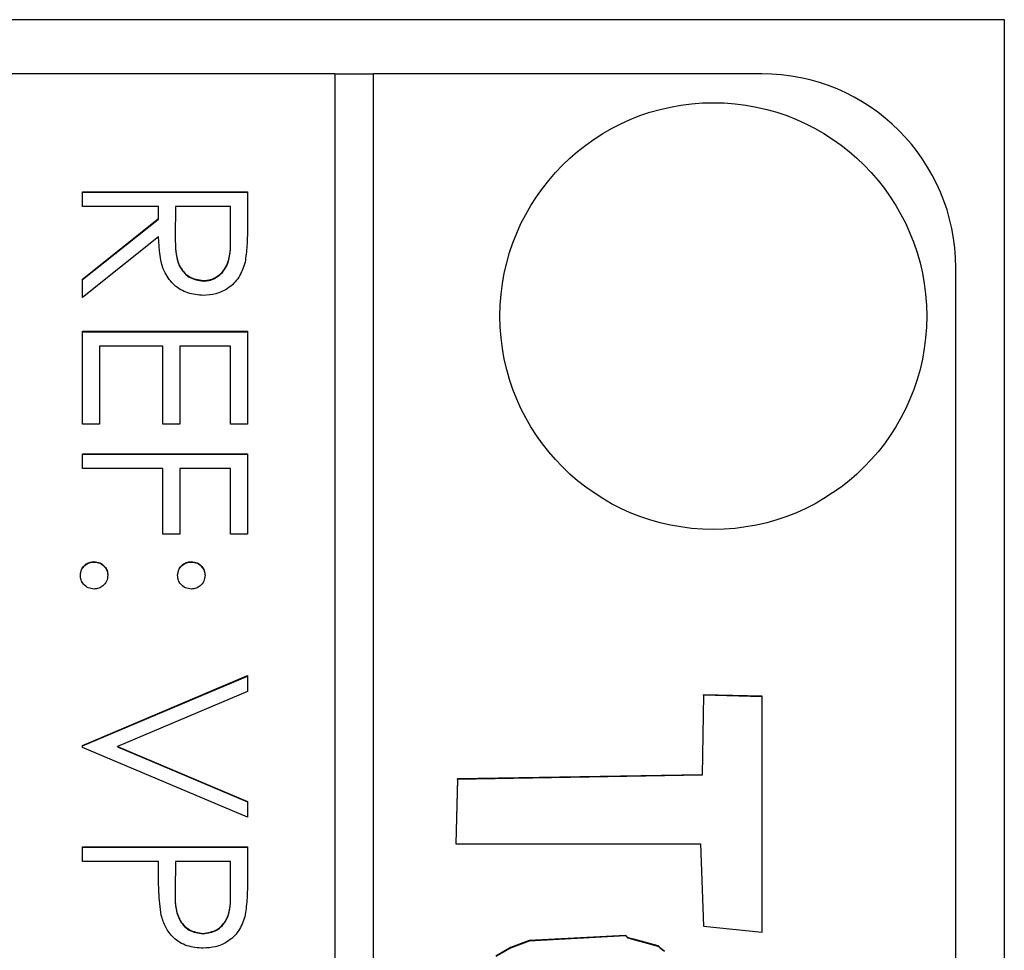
# Model space of a CAD drawing. Header units: millimetres. Extents: x 321 to 2529, y 215 to 2037.
# Tile 50 of 57: x 2221 to 2231, y 1191 to 1201. Entities that reach past the tile are written whole.
import ezdxf

# ---------------------------------------------------------------- set-up
doc = ezdxf.new("R2010")
doc.units = ezdxf.units.MM

msp = doc.modelspace()

# ---------------------------------------------------------------- linework, layer by layer
at = {"color": 7, "linetype": 'Continuous', "lineweight": 25}
for p, q in [((2209.727, 1200.739), (2230.727, 1200.739)), ((2230.727, 1200.739), (2230.727, 1152.557)), ((2223.827, 1200.181), (2212.227, 1200.181)), ((2223.827, 1200.181), (2223.827, 1140.239)), ((2224.227, 1200.177), (2223.827, 1200.177)), ((2224.227, 1140.239), (2224.227, 1200.181)), ((2228.227, 1200.181), (2224.227, 1200.181)), ((2221.227, 1198.812), (2221.227, 1198.964)), ((2221.227, 1198.964), (2222.927, 1198.964)), ((2221.227, 1198.96), (2222.927, 1198.96)), ((2222.927, 1198.964), (2222.927, 1198.624)), ((2222.012, 1198.812), (2221.227, 1198.812)), ((2222.012, 1198.688), (2222.012, 1198.812)), ((2222.186, 1198.812), (2222.184, 1198.501)), ((2222.753, 1198.812), (2222.186, 1198.812)), ((2222.753, 1198.493), (2222.753, 1198.812)), ((2221.227, 1198.064), (2222.012, 1198.688)), ((2221.227, 1198.06), (2222.012, 1198.684)), ((2222.012, 1198.684), (2222.012, 1198.688)), ((2222.012, 1198.5), (2221.227, 1197.876)), ((2222.184, 1198.496), (2222.184, 1198.49)), ((2222.753, 1198.489), (2222.753, 1198.493)), ((2230.227, 1142.237), (2230.227, 1198.183)), ((2221.227, 1197.876), (2221.227, 1198.064)), ((2222.473, 1198.045), (2222.473, 1198.05)), ((2221.227, 1196.569), (2221.227, 1197.527)), ((2221.227, 1197.527), (2222.927, 1197.527)), ((2221.227, 1197.523), (2222.927, 1197.523)), ((2222.927, 1197.527), (2222.927, 1196.569)), ((2221.402, 1197.375), (2221.402, 1196.569)), ((2222.056, 1197.375), (2221.402, 1197.375)), ((2222.056, 1196.569), (2222.056, 1197.375)), ((2222.23, 1197.375), (2222.23, 1196.569)), ((2222.753, 1197.375), (2222.23, 1197.375)), ((2222.753, 1196.569), (2222.753, 1197.375)), ((2221.402, 1196.569), (2221.227, 1196.569)), ((2222.23, 1196.569), (2222.056, 1196.569)), ((2222.927, 1196.569), (2222.753, 1196.569)), ((2221.227, 1196.112), (2221.227, 1196.264)), ((2221.227, 1196.264), (2222.927, 1196.264)), ((2222.927, 1196.264), (2222.927, 1195.437)), ((2221.227, 1196.26), (2222.927, 1196.26)), ((2222.056, 1196.112), (2221.227, 1196.112)), ((2222.056, 1195.437), (2222.056, 1196.112)), ((2222.23, 1196.112), (2222.23, 1195.437)), ((2222.753, 1196.112), (2222.23, 1196.112)), ((2222.753, 1195.437), (2222.753, 1196.112)), ((2222.23, 1195.437), (2222.056, 1195.437)), ((2222.927, 1195.437), (2222.753, 1195.437)), ((2221.347, 1195.149), (2221.347, 1195.154)), ((2222.35, 1195.149), (2222.35, 1195.154)), ((2221.227, 1193.259), (2222.927, 1193.978)), ((2221.227, 1193.255), (2222.927, 1193.974)), ((2222.927, 1193.978), (2222.927, 1193.815)), ((2222.927, 1193.815), (2221.588, 1193.249)), ((2227.629, 1193.782), (2227.614, 1192.957)), ((2227.629, 1193.778), (2227.614, 1192.953)), ((2228.231, 1193.765), (2227.629, 1193.782)), ((2227.629, 1193.778), (2227.629, 1193.782)), ((2228.231, 1193.761), (2227.629, 1193.778)), ((2228.231, 1191.335), (2228.231, 1193.765)), ((2221.227, 1193.238), (2221.227, 1193.259)), ((2222.927, 1192.519), (2221.227, 1193.238)), ((2221.588, 1193.249), (2222.927, 1192.682)), ((2221.588, 1193.244), (2221.588, 1193.249)), ((2221.588, 1193.244), (2222.927, 1192.678)), ((2227.614, 1192.957), (2225.093, 1192.913)), ((2227.614, 1192.953), (2225.093, 1192.908)), ((2227.614, 1192.953), (2227.614, 1192.957)), ((2225.093, 1192.913), (2225.077, 1192.244)), ((2225.093, 1192.908), (2225.077, 1192.244)), ((2225.093, 1192.908), (2225.093, 1192.913)), ((2222.927, 1192.682), (2222.927, 1192.519)), ((2221.227, 1192.062), (2221.227, 1192.214)), ((2221.227, 1192.214), (2222.927, 1192.214)), ((2221.227, 1192.21), (2222.927, 1192.21)), ((2222.927, 1192.214), (2222.927, 1191.881)), ((2225.077, 1192.244), (2227.598, 1192.244)), ((2227.598, 1192.244), (2227.628, 1191.397)), ((2222.012, 1192.062), (2221.227, 1192.062)), ((2222.012, 1191.94), (2222.012, 1192.062)), ((2222.186, 1192.062), (2222.183, 1191.765)), ((2222.753, 1192.062), (2222.186, 1192.062)), ((2222.753, 1191.751), (2222.753, 1192.062)), ((2222.183, 1191.759), (2222.183, 1191.753)), ((2222.753, 1191.747), (2222.753, 1191.751)), ((2227.628, 1191.397), (2228.231, 1191.335)), ((2222.471, 1191.317), (2222.471, 1191.322))]:
    msp.add_line(p, q, dxfattribs=at)
at = {"color": 7, "linetype": 'Continuous', "lineweight": 25, "flags": 128}
for points in [[(2227.227, 1191.141), (2227.202, 1191.157), (2227.183, 1191.17), (2227.171, 1191.184), (2227.166, 1191.189), (2227.163, 1191.191), (2227.162, 1191.192), (2227.161, 1191.192), (2227.161, 1191.192), (2227.161, 1191.192), (2227.161, 1191.192), (2227.161, 1191.192), (2227.161, 1191.192), (2227.161, 1191.192), (2226.985, 1191.24), (2226.908, 1191.261), (2226.874, 1191.27), (2226.859, 1191.275), (2226.848, 1191.279), (2226.842, 1191.283), (2226.837, 1191.291), (2226.831, 1191.298), (2226.828, 1191.3), (2226.827, 1191.301), (2226.826, 1191.301), (2226.826, 1191.301), (2226.825, 1191.301), (2226.825, 1191.301), (2226.825, 1191.301), (2226.825, 1191.301), (2226.825, 1191.301), (2225.83, 1191.247), (2225.638, 1191.175), (2225.488, 1191.088)], [(2227.227, 1191.136), (2227.202, 1191.153), (2227.183, 1191.166), (2227.171, 1191.179), (2227.166, 1191.185), (2227.163, 1191.187), (2227.162, 1191.188), (2227.161, 1191.188), (2227.161, 1191.188), (2227.161, 1191.188), (2227.161, 1191.188), (2227.161, 1191.188), (2227.161, 1191.188), (2227.161, 1191.188), (2226.985, 1191.236), (2226.908, 1191.256), (2226.874, 1191.266), (2226.859, 1191.271), (2226.848, 1191.274), (2226.842, 1191.279), (2226.837, 1191.286), (2226.831, 1191.294), (2226.828, 1191.296), (2226.827, 1191.296), (2226.826, 1191.296), (2226.826, 1191.296), (2226.825, 1191.296), (2226.825, 1191.296), (2226.825, 1191.296), (2226.825, 1191.296), (2226.825, 1191.296), (2225.83, 1191.243), (2225.638, 1191.17), (2225.488, 1191.084)]]:
    msp.add_lwpolyline(points, dxfattribs=at)
at = {"color": 7, "linetype": 'Continuous', "lineweight": 25}
msp.add_circle((2227.729, 1197.684), 2.199, dxfattribs=at)
msp.add_arc((2228.228, 1198.182), 1.999, 0.0275, 90.0274, dxfattribs=at)
for points, knots in [([(2222.927, 1198.624), (2222.928, 1198.552), (2222.928, 1198.423), (2222.911, 1198.296), (2222.904, 1198.24)], [0, 0, 0, 0, 0.56024, 1, 1, 1, 1]), ([(2222.473, 1197.897), (2222.419, 1197.902), (2222.311, 1197.911), (2222.169, 1197.995), (2222.026, 1198.186), (2222.018, 1198.37), (2222.012, 1198.5)], [0, 0, 0, 0, 0.18712, 0.373979, 0.560911, 1, 1, 1, 1]), ([(2222.184, 1198.501), (2222.184, 1198.397), (2222.185, 1198.266), (2222.268, 1198.137), (2222.346, 1198.07), (2222.422, 1198.058), (2222.473, 1198.05)], [0, 0, 0, 0, 0.499827, 0.625498, 0.751208, 1, 1, 1, 1]), ([(2222.184, 1198.497), (2222.184, 1198.392), (2222.185, 1198.262), (2222.268, 1198.133), (2222.346, 1198.065), (2222.422, 1198.053), (2222.473, 1198.045)], [0, 0, 0, 0, 0.499827, 0.625498, 0.751208, 1, 1, 1, 1]), ([(2222.473, 1198.05), (2222.498, 1198.052), (2222.548, 1198.055), (2222.616, 1198.089), (2222.673, 1198.137), (2222.756, 1198.263), (2222.754, 1198.391), (2222.753, 1198.493)], [0, 0, 0, 0, 0.125307, 0.250617, 0.375954, 0.501281, 1, 1, 1, 1]), ([(2222.473, 1198.045), (2222.498, 1198.047), (2222.548, 1198.051), (2222.616, 1198.085), (2222.673, 1198.132), (2222.756, 1198.258), (2222.754, 1198.387), (2222.753, 1198.489)], [0, 0, 0, 0, 0.125307, 0.250617, 0.375954, 0.501281, 1, 1, 1, 1]), ([(2222.904, 1198.24), (2222.886, 1198.186), (2222.851, 1198.08), (2222.737, 1197.968), (2222.605, 1197.906), (2222.517, 1197.9), (2222.473, 1197.897)], [0, 0, 0, 0, 0.279797, 0.5595, 0.779626, 1, 1, 1, 1]), ([(2221.206, 1195.012), (2221.208, 1195.033), (2221.213, 1195.075), (2221.252, 1195.121), (2221.298, 1195.149), (2221.331, 1195.152), (2221.347, 1195.154)], [0, 0, 0, 0, 0.279581, 0.559143, 0.779575, 1, 1, 1, 1]), ([(2221.206, 1195.008), (2221.208, 1195.029), (2221.213, 1195.07), (2221.252, 1195.116), (2221.298, 1195.145), (2221.331, 1195.148), (2221.347, 1195.149)], [0, 0, 0, 0, 0.2795812, 0.5591432, 0.7795754, 1, 1, 1, 1]), ([(2221.347, 1195.154), (2221.368, 1195.151), (2221.41, 1195.146), (2221.456, 1195.108), (2221.485, 1195.062), (2221.487, 1195.029), (2221.489, 1195.012)], [0, 0, 0, 0, 0.279576, 0.559284, 0.779552, 1, 1, 1, 1]), ([(2221.347, 1195.149), (2221.368, 1195.147), (2221.41, 1195.142), (2221.456, 1195.104), (2221.485, 1195.057), (2221.487, 1195.024), (2221.489, 1195.008)], [0, 0, 0, 0, 0.279576, 0.559284, 0.779552, 1, 1, 1, 1]), ([(2222.208, 1195.012), (2222.211, 1195.033), (2222.215, 1195.075), (2222.254, 1195.121), (2222.3, 1195.149), (2222.333, 1195.152), (2222.35, 1195.154)], [0, 0, 0, 0, 0.279647, 0.559299, 0.779615, 1, 1, 1, 1]), ([(2222.208, 1195.008), (2222.211, 1195.029), (2222.215, 1195.071), (2222.254, 1195.117), (2222.3, 1195.145), (2222.333, 1195.148), (2222.35, 1195.149)], [0, 0, 0, 0, 0.279647, 0.559299, 0.779615, 1, 1, 1, 1]), ([(2222.35, 1195.154), (2222.371, 1195.151), (2222.412, 1195.146), (2222.458, 1195.108), (2222.487, 1195.061), (2222.49, 1195.029), (2222.491, 1195.012)], [0, 0, 0, 0, 0.2795852, 0.5594544, 0.7796968, 1, 1, 1, 1]), ([(2222.35, 1195.149), (2222.371, 1195.147), (2222.412, 1195.142), (2222.458, 1195.103), (2222.487, 1195.057), (2222.49, 1195.024), (2222.491, 1195.008)], [0, 0, 0, 0, 0.279585, 0.559454, 0.779697, 1, 1, 1, 1]), ([(2221.347, 1194.871), (2221.326, 1194.873), (2221.285, 1194.878), (2221.239, 1194.917), (2221.21, 1194.963), (2221.207, 1194.996), (2221.206, 1195.012)], [0, 0, 0, 0, 0.2794691, 0.5593578, 0.7796739, 1, 1, 1, 1]), ([(2221.489, 1195.012), (2221.486, 1194.991), (2221.482, 1194.949), (2221.443, 1194.904), (2221.397, 1194.875), (2221.364, 1194.872), (2221.347, 1194.871)], [0, 0, 0, 0, 0.2796016, 0.559212, 0.7794752, 1, 1, 1, 1]), ([(2222.35, 1194.871), (2222.329, 1194.873), (2222.287, 1194.878), (2222.241, 1194.917), (2222.212, 1194.963), (2222.209, 1194.996), (2222.208, 1195.012)], [0, 0, 0, 0, 0.279517, 0.559326, 0.779544, 1, 1, 1, 1]), ([(2222.491, 1195.012), (2222.489, 1194.991), (2222.484, 1194.949), (2222.445, 1194.904), (2222.399, 1194.875), (2222.366, 1194.872), (2222.35, 1194.871)], [0, 0, 0, 0, 0.279602, 0.559212, 0.779475, 1, 1, 1, 1]), ([(2222.04, 1191.508), (2222.03, 1191.588), (2222.012, 1191.732), (2222.012, 1191.877), (2222.012, 1191.94)], [0, 0, 0, 0, 0.559694, 1, 1, 1, 1]), ([(2222.927, 1191.881), (2222.928, 1191.809), (2222.928, 1191.679), (2222.91, 1191.551), (2222.902, 1191.494)], [0, 0, 0, 0, 0.5603137, 1, 1, 1, 1]), ([(2222.183, 1191.765), (2222.182, 1191.661), (2222.182, 1191.532), (2222.267, 1191.406), (2222.345, 1191.341), (2222.42, 1191.329), (2222.471, 1191.322)], [0, 0, 0, 0, 0.499721, 0.62535, 0.751083, 1, 1, 1, 1]), ([(2222.183, 1191.76), (2222.182, 1191.657), (2222.182, 1191.527), (2222.267, 1191.402), (2222.345, 1191.336), (2222.42, 1191.325), (2222.471, 1191.317)], [0, 0, 0, 0, 0.499721, 0.62535, 0.751083, 1, 1, 1, 1]), ([(2222.471, 1191.322), (2222.519, 1191.329), (2222.593, 1191.341), (2222.669, 1191.403), (2222.756, 1191.523), (2222.754, 1191.65), (2222.753, 1191.751)], [0, 0, 0, 0, 0.2489693, 0.3747291, 0.500383, 1, 1, 1, 1]), ([(2222.471, 1191.317), (2222.519, 1191.325), (2222.593, 1191.337), (2222.669, 1191.399), (2222.756, 1191.519), (2222.754, 1191.646), (2222.753, 1191.747)], [0, 0, 0, 0, 0.2489693, 0.3747291, 0.500383, 1, 1, 1, 1]), ([(2222.471, 1191.169), (2222.415, 1191.173), (2222.303, 1191.181), (2222.167, 1191.266), (2222.079, 1191.382), (2222.053, 1191.466), (2222.04, 1191.508)], [0, 0, 0, 0, 0.280099, 0.559324, 0.779458, 1, 1, 1, 1]), ([(2222.902, 1191.494), (2222.883, 1191.443), (2222.846, 1191.34), (2222.731, 1191.233), (2222.6, 1191.177), (2222.514, 1191.172), (2222.471, 1191.169)], [0, 0, 0, 0, 0.279705, 0.559381, 0.779509, 1, 1, 1, 1])]:
    msp.add_open_spline(points, degree=3, knots=knots, dxfattribs=at)

doc.saveas('drawing.dxf')
